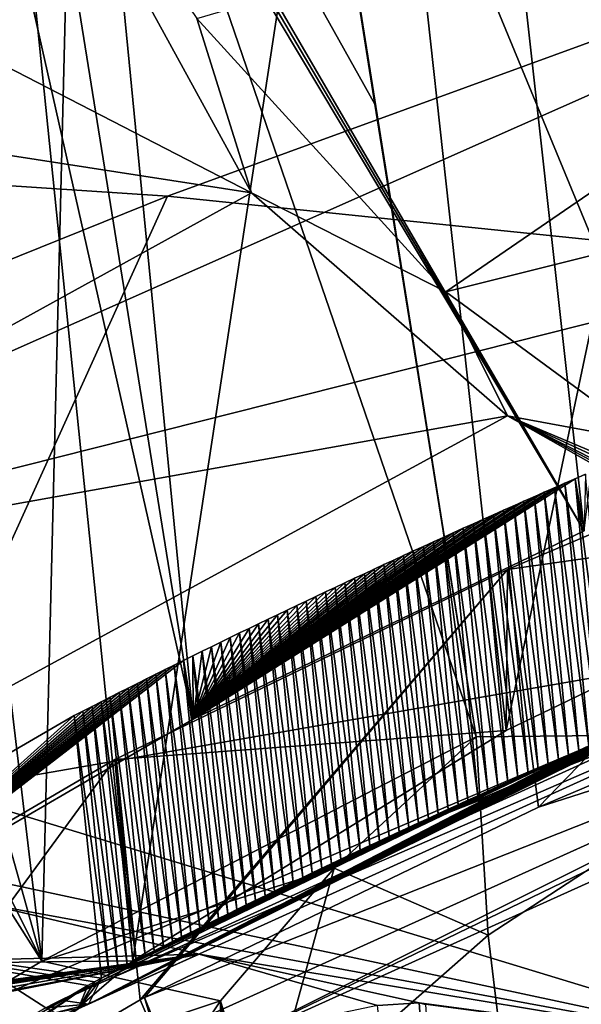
# Model space of a CAD drawing. Header units: metres. Extents: x -147 to 294, y -23 to 81.
# Tile 76 of 256: x 184.69 to 187.23, y 21.07 to 25.53. Entities that reach past the tile are written whole.
import ezdxf

# ---------------------------------------------------------------- set-up
doc = ezdxf.new("R2010")
doc.units = ezdxf.units.M
doc.layers.add('solid_AVA_153', color=7, linetype='CONTINUOUS')

msp = doc.modelspace()

# ---------------------------------------------------------------- linework, layer by layer
at = {"layer": 'solid_AVA_153'}
for points in [[(189.29747, 32.974426, 217.098328), (175.101974, 28.523804, 216.403442), (176.384155, 25.326963, 230.393005)], [(189.29747, 32.974426, 217.098328), (176.384155, 25.326963, 230.393005), (194.985809, 31.548439, 228.332916)], [(195.64505, 32.429623, 219.559998), (178.070801, 25.327106, 224.480331), (177.259705, 28.337133, 211.457733)], [(195.64505, 32.429623, 219.559998), (198.425079, 30.14035, 230.422562), (178.070801, 25.327106, 224.480331)], [(194.985809, 31.548439, 228.332916), (176.384155, 25.326963, 230.393005), (191.289215, 26.898502, 240.637619)], [(188.242493, 31.412605, 175.20163), (186.42334, 30.635902, 177.663391), (187.247421, 23.218578, 175.714951)], [(186.42334, 30.635902, 177.663391), (185.07637, 26.946751, 179.546509), (187.247421, 23.218578, 175.714951)], [(198.425079, 30.14035, 230.422562), (181.858124, 22.793766, 236.815948), (178.070801, 25.327106, 224.480331)], [(198.425079, 30.14035, 230.422562), (204.339798, 28.468588, 240.075867), (181.858124, 22.793766, 236.815948)], [(188.497589, 29.588501, 179.380798), (185.844025, 28.0254, 184.781326), (188.208893, 22.300985, 179.761688)], [(186.251404, 28.161921, 180.040726), (188.340805, 29.177292, 176.694611), (186.892731, 22.314201, 178.491989)], [(188.340805, 29.177292, 176.694611), (189.038925, 23.347223, 175.096725), (186.892731, 22.314201, 178.491989)], [(204.339798, 28.468588, 240.075867), (188.277359, 20.842091, 247.870392), (181.858124, 22.793766, 236.815948)], [(184.604019, 27.137085, 183.622467), (186.251404, 28.161921, 180.040726), (185.202164, 21.270823, 182.13266)], [(186.251404, 28.161921, 180.040726), (186.892731, 22.314201, 178.491989), (185.202164, 21.270823, 182.13266)], [(184.944809, 27.569515, 186.300903), (186.298874, 25.150942, 183.847), (185.844025, 28.0254, 184.781326)], [(185.844025, 28.0254, 184.781326), (186.756927, 22.28471, 182.910675), (188.208893, 22.300985, 179.761688)], [(185.844025, 28.0254, 184.781326), (186.298874, 25.150942, 183.847), (186.756927, 22.28471, 182.910675)], [(184.096329, 27.112207, 187.848953), (184.789032, 21.269009, 186.312027), (184.944809, 27.569515, 186.300903)], [(184.944809, 27.569515, 186.300903), (184.789032, 21.269009, 186.312027), (186.756927, 22.28471, 182.910675)], [(184.944809, 27.569515, 186.300903), (186.756927, 22.28471, 182.910675), (186.298874, 25.150942, 183.847)], [(184.604019, 27.137085, 183.622467), (185.202164, 21.270823, 182.13266), (183.991943, 20.230453, 185.97348)], [(183.401108, 26.222147, 189.205185), (184.789032, 21.269009, 186.312027), (184.096329, 27.112207, 187.848953)], [(190.608856, 27.034805, 167.233154), (186.620087, 24.301197, 172.388031), (185.491516, 25.538425, 172.706131)], [(190.608856, 27.034805, 167.233154), (192.238724, 25.707386, 166.947144), (186.620087, 24.301197, 172.388031)], [(182.829224, 26.249399, 176.115845), (184.524994, 26.96216, 173.489594), (185.73912, 24.749813, 172.920654)], [(185.491516, 25.538425, 172.706131), (185.73912, 24.749813, 172.920654), (184.524994, 26.96216, 173.489594)], [(185.07637, 26.946751, 179.546509), (185.053604, 26.93499, 179.5858), (187.247421, 23.218578, 175.714951)], [(176.384155, 25.326963, 230.393005), (185.359131, 24.734146, 242.280624), (191.289215, 26.898502, 240.637619)], [(184.765915, 26.783829, 180.09433), (185.47554, 22.36516, 178.520386), (185.030945, 26.923279, 179.625031)], [(185.053604, 26.93499, 179.5858), (185.030945, 26.923279, 179.625031), (187.247421, 23.218578, 175.714951)], [(185.030945, 26.923279, 179.625031), (185.47554, 22.36516, 178.520386), (187.247421, 23.218578, 175.714951)], [(191.289215, 26.898502, 240.637619), (185.359131, 24.734146, 242.280624), (191.621902, 24.090124, 249.487961)], [(184.765915, 26.783829, 180.09433), (184.510437, 26.644562, 180.567047), (185.47554, 22.36516, 178.520386)], [(184.510437, 26.644562, 180.567047), (183.895676, 21.446459, 181.685532), (185.47554, 22.36516, 178.520386)], [(182.829224, 26.249399, 176.115845), (185.73912, 24.749813, 172.920654), (181.308029, 25.43445, 179.016266)], [(183.401108, 26.222147, 189.205185), (182.749863, 25.361938, 190.586823), (184.789032, 21.269009, 186.312027)], [(192.238724, 25.707386, 166.947144), (187.545898, 23.620113, 172.204041), (186.620087, 24.301197, 172.388031)], [(185.491516, 25.538425, 172.706131), (186.620087, 24.301197, 172.388031), (185.73912, 24.749813, 172.920654)], [(185.73912, 24.749813, 172.920654), (182.47226, 22.94673, 178.40329), (181.308029, 25.43445, 179.016266)], [(182.749863, 25.361938, 190.586823), (182.701019, 24.55662, 190.694336), (184.789032, 21.269009, 186.312027)], [(176.384155, 25.326963, 230.393005), (179.495148, 22.370638, 244.144119), (185.359131, 24.734146, 242.280624)], [(185.359131, 24.734146, 242.280624), (179.495148, 22.370638, 244.144119), (183.505646, 20.646431, 253.122879)], [(185.73912, 24.749813, 172.920654), (186.898712, 23.739231, 172.643723), (182.47226, 22.94673, 178.40329)], [(185.359131, 24.734146, 242.280624), (183.505646, 20.646431, 253.122879), (191.621902, 24.090124, 249.487961)], [(186.620087, 24.301197, 172.388031), (186.898712, 23.739231, 172.643723), (185.73912, 24.749813, 172.920654)], [(182.701019, 24.55662, 190.694336), (183.076096, 20.248138, 189.848038), (184.789032, 21.269009, 186.312027)], [(186.620087, 24.301197, 172.388031), (187.545898, 23.620113, 172.204041), (186.898712, 23.739231, 172.643723)], [(191.621902, 24.090124, 249.487961), (183.505646, 20.646431, 253.122879), (189.776993, 19.464817, 260.84906)], [(189.038925, 23.347223, 175.096725), (188.901642, 23.891163, 172.747498), (186.899185, 23.042616, 175.430328)], [(187.040283, 21.966837, 175.133057), (186.899185, 23.042616, 175.430328), (188.901642, 23.891163, 172.747498)], [(187.040283, 21.966837, 175.133057), (188.901642, 23.891163, 172.747498), (189.016266, 22.803389, 172.488998)], [(186.898712, 23.739231, 172.643723), (183.504807, 21.893517, 178.130157), (182.47226, 22.94673, 178.40329)], [(186.898712, 23.739231, 172.643723), (188.593582, 22.779835, 172.36377), (183.504807, 21.893517, 178.130157)], [(188.650421, 22.802589, 172.293716), (188.593582, 22.779835, 172.36377), (186.898712, 23.739231, 172.643723)], [(188.707581, 22.825331, 172.223618), (188.650421, 22.802589, 172.293716), (186.898712, 23.739231, 172.643723)], [(188.798584, 22.861473, 172.112427), (188.707581, 22.825331, 172.223618), (186.898712, 23.739231, 172.643723)], [(188.890106, 22.897783, 172.001129), (188.798584, 22.861473, 172.112427), (186.898712, 23.739231, 172.643723)], [(187.545898, 23.620113, 172.204041), (188.890106, 22.897783, 172.001129), (186.898712, 23.739231, 172.643723)], [(187.205353, 23.45437, 174.70433), (187.361526, 22.284449, 174.360168), (187.252029, 23.474733, 174.639343)], [(187.205353, 23.45437, 174.70433), (187.252029, 23.474733, 174.639343), (187.247421, 23.218578, 175.714951)], [(187.205353, 23.45437, 174.70433), (187.247421, 23.218578, 175.714951), (185.47554, 22.36516, 178.520386)], [(187.158798, 23.433996, 174.769409), (187.205353, 23.45437, 174.70433), (185.47554, 22.36516, 178.520386)], [(187.112335, 23.413609, 174.834595), (187.158798, 23.433996, 174.769409), (185.47554, 22.36516, 178.520386)], [(187.112335, 23.413609, 174.834595), (187.268555, 22.243643, 174.489777), (187.158798, 23.433996, 174.769409)], [(187.158798, 23.433996, 174.769409), (187.314987, 22.26405, 174.424927), (187.205353, 23.45437, 174.70433)], [(187.158798, 23.433996, 174.769409), (187.268555, 22.243643, 174.489777), (187.314987, 22.26405, 174.424927)], [(187.205353, 23.45437, 174.70433), (187.314987, 22.26405, 174.424927), (187.361526, 22.284449, 174.360168)], [(187.065994, 23.393209, 174.899887), (187.112335, 23.413609, 174.834595), (185.47554, 22.36516, 178.520386)], [(187.019745, 23.372799, 174.965271), (187.065994, 23.393209, 174.899887), (185.47554, 22.36516, 178.520386)], [(186.973618, 23.352375, 175.030762), (187.019745, 23.372799, 174.965271), (185.47554, 22.36516, 178.520386)], [(186.973618, 23.352375, 175.030762), (187.129959, 22.182367, 174.684937), (187.019745, 23.372799, 174.965271)], [(187.019745, 23.372799, 174.965271), (187.176056, 22.202803, 174.619781), (187.065994, 23.393209, 174.899887)], [(187.019745, 23.372799, 174.965271), (187.129959, 22.182367, 174.684937), (187.176056, 22.202803, 174.619781)], [(187.065994, 23.393209, 174.899887), (187.222244, 22.223227, 174.554718), (187.112335, 23.413609, 174.834595)], [(187.065994, 23.393209, 174.899887), (187.176056, 22.202803, 174.619781), (187.222244, 22.223227, 174.554718)], [(187.112335, 23.413609, 174.834595), (187.222244, 22.223227, 174.554718), (187.268555, 22.243643, 174.489777)], [(186.927612, 23.33194, 175.096344), (186.973618, 23.352375, 175.030762), (185.47554, 22.36516, 178.520386)], [(186.881699, 23.311493, 175.162033), (186.927612, 23.33194, 175.096344), (185.47554, 22.36516, 178.520386)], [(186.881699, 23.311493, 175.162033), (187.038132, 22.141472, 174.815552), (186.927612, 23.33194, 175.096344)], [(186.892731, 22.314201, 178.491989), (189.038925, 23.347223, 175.096725), (186.899185, 23.042616, 175.430328)], [(186.927612, 23.33194, 175.096344), (187.084, 22.161924, 174.750183), (186.973618, 23.352375, 175.030762)], [(186.927612, 23.33194, 175.096344), (187.038132, 22.141472, 174.815552), (187.084, 22.161924, 174.750183)], [(186.973618, 23.352375, 175.030762), (187.084, 22.161924, 174.750183), (187.129959, 22.182367, 174.684937)], [(186.835907, 23.291037, 175.227814), (186.881699, 23.311493, 175.162033), (185.47554, 22.36516, 178.520386)], [(186.790222, 23.270567, 175.293701), (186.835907, 23.291037, 175.227814), (185.47554, 22.36516, 178.520386)], [(186.790222, 23.270567, 175.293701), (186.946762, 22.10054, 174.946564), (186.835907, 23.291037, 175.227814)], [(186.835907, 23.291037, 175.227814), (186.992386, 22.12101, 174.880997), (186.881699, 23.311493, 175.162033)], [(186.835907, 23.291037, 175.227814), (186.946762, 22.10054, 174.946564), (186.992386, 22.12101, 174.880997)], [(186.881699, 23.311493, 175.162033), (186.992386, 22.12101, 174.880997), (187.038132, 22.141472, 174.815552)], [(186.744659, 23.250088, 175.359665), (186.790222, 23.270567, 175.293701), (185.47554, 22.36516, 178.520386)], [(186.699203, 23.229597, 175.425735), (186.744659, 23.250088, 175.359665), (185.47554, 22.36516, 178.520386)], [(186.699203, 23.229597, 175.425735), (186.85585, 22.05957, 175.077972), (186.744659, 23.250088, 175.359665)], [(186.744659, 23.250088, 175.359665), (186.901245, 22.080061, 175.012207), (186.790222, 23.270567, 175.293701)], [(186.744659, 23.250088, 175.359665), (186.85585, 22.05957, 175.077972), (186.901245, 22.080061, 175.012207)], [(186.790222, 23.270567, 175.293701), (186.901245, 22.080061, 175.012207), (186.946762, 22.10054, 174.946564)], [(186.65387, 23.209095, 175.491898), (186.699203, 23.229597, 175.425735), (185.47554, 22.36516, 178.520386)], [(186.608643, 23.188583, 175.558167), (186.65387, 23.209095, 175.491898), (185.47554, 22.36516, 178.520386)], [(186.608643, 23.188583, 175.558167), (186.765381, 22.018566, 175.209778), (186.65387, 23.209095, 175.491898)], [(186.65387, 23.209095, 175.491898), (186.810547, 22.039074, 175.143829), (186.699203, 23.229597, 175.425735)], [(186.65387, 23.209095, 175.491898), (186.765381, 22.018566, 175.209778), (186.810547, 22.039074, 175.143829)], [(186.699203, 23.229597, 175.425735), (186.810547, 22.039074, 175.143829), (186.85585, 22.05957, 175.077972)], [(186.563522, 23.16806, 175.624512), (186.608643, 23.188583, 175.558167), (185.47554, 22.36516, 178.520386)], [(186.518524, 23.14753, 175.690964), (186.563522, 23.16806, 175.624512), (185.47554, 22.36516, 178.520386)], [(186.473648, 23.126987, 175.757492), (186.518524, 23.14753, 175.690964), (185.47554, 22.36516, 178.520386)], [(186.473648, 23.126987, 175.757492), (186.630539, 21.956989, 175.408234), (186.518524, 23.14753, 175.690964)], [(186.518524, 23.14753, 175.690964), (186.675369, 21.977524, 175.34198), (186.563522, 23.16806, 175.624512)], [(186.518524, 23.14753, 175.690964), (186.630539, 21.956989, 175.408234), (186.675369, 21.977524, 175.34198)], [(186.563522, 23.16806, 175.624512), (186.720322, 21.998049, 175.275833), (186.608643, 23.188583, 175.558167)], [(186.563522, 23.16806, 175.624512), (186.675369, 21.977524, 175.34198), (186.720322, 21.998049, 175.275833)], [(186.608643, 23.188583, 175.558167), (186.720322, 21.998049, 175.275833), (186.765381, 22.018566, 175.209778)], [(186.428879, 23.106436, 175.824127), (186.473648, 23.126987, 175.757492), (185.47554, 22.36516, 178.520386)], [(186.384232, 23.085875, 175.890854), (186.428879, 23.106436, 175.824127), (185.47554, 22.36516, 178.520386)], [(186.384232, 23.085875, 175.890854), (186.541229, 21.915894, 175.541031), (186.428879, 23.106436, 175.824127)], [(186.428879, 23.106436, 175.824127), (186.585831, 21.936447, 175.474579), (186.473648, 23.126987, 175.757492)], [(186.428879, 23.106436, 175.824127), (186.541229, 21.915894, 175.541031), (186.585831, 21.936447, 175.474579)], [(186.473648, 23.126987, 175.757492), (186.585831, 21.936447, 175.474579), (186.630539, 21.956989, 175.408234)], [(186.339706, 23.065306, 175.957657), (186.384232, 23.085875, 175.890854), (185.47554, 22.36516, 178.520386)], [(186.295288, 23.044725, 176.024567), (186.339706, 23.065306, 175.957657), (185.47554, 22.36516, 178.520386)], [(186.295288, 23.044725, 176.024567), (186.452362, 21.874762, 175.674225), (186.339706, 23.065306, 175.957657)], [(186.339706, 23.065306, 175.957657), (186.496735, 21.895332, 175.607574), (186.384232, 23.085875, 175.890854)], [(186.339706, 23.065306, 175.957657), (186.452362, 21.874762, 175.674225), (186.496735, 21.895332, 175.607574)], [(186.384232, 23.085875, 175.890854), (186.496735, 21.895332, 175.607574), (186.541229, 21.915894, 175.541031)], [(186.892731, 22.314201, 178.491989), (186.899185, 23.042616, 175.430328), (185.120911, 22.182035, 178.263107)], [(185.235428, 21.094576, 178.004623), (185.120911, 22.182035, 178.263107), (186.899185, 23.042616, 175.430328)], [(185.254425, 21.104084, 177.971573), (185.235428, 21.094576, 178.004623), (186.899185, 23.042616, 175.430328)], [(187.040283, 21.966837, 175.133057), (185.254425, 21.104084, 177.971573), (186.899185, 23.042616, 175.430328)], [(186.250992, 23.024137, 176.091553), (186.295288, 23.044725, 176.024567), (185.47554, 22.36516, 178.520386)], [(186.206818, 23.003542, 176.15863), (186.250992, 23.024137, 176.091553), (185.47554, 22.36516, 178.520386)], [(186.206818, 23.003542, 176.15863), (186.363968, 21.833593, 175.8078), (186.250992, 23.024137, 176.091553)], [(186.250992, 23.024137, 176.091553), (186.408112, 21.854181, 175.740967), (186.295288, 23.044725, 176.024567)], [(186.250992, 23.024137, 176.091553), (186.363968, 21.833593, 175.8078), (186.408112, 21.854181, 175.740967)], [(186.295288, 23.044725, 176.024567), (186.408112, 21.854181, 175.740967), (186.452362, 21.874762, 175.674225)], [(186.16275, 22.982937, 176.2258), (186.206818, 23.003542, 176.15863), (185.47554, 22.36516, 178.520386)], [(186.11882, 22.962324, 176.29306), (186.16275, 22.982937, 176.2258), (185.47554, 22.36516, 178.520386)], [(186.11882, 22.962324, 176.29306), (186.276031, 21.792391, 175.941788), (186.16275, 22.982937, 176.2258)], [(186.16275, 22.982937, 176.2258), (186.319946, 21.812998, 175.874741), (186.206818, 23.003542, 176.15863)], [(186.16275, 22.982937, 176.2258), (186.276031, 21.792391, 175.941788), (186.319946, 21.812998, 175.874741)], [(186.206818, 23.003542, 176.15863), (186.319946, 21.812998, 175.874741), (186.363968, 21.833593, 175.8078)], [(186.074997, 22.9417, 176.360397), (186.11882, 22.962324, 176.29306), (185.47554, 22.36516, 178.520386)], [(186.031281, 22.921068, 176.427841), (186.074997, 22.9417, 176.360397), (185.47554, 22.36516, 178.520386)], [(186.031281, 22.921068, 176.427841), (186.188568, 21.751154, 176.076141), (186.074997, 22.9417, 176.360397)], [(186.074997, 22.9417, 176.360397), (186.232239, 21.771776, 176.008911), (186.11882, 22.962324, 176.29306)], [(186.074997, 22.9417, 176.360397), (186.188568, 21.751154, 176.076141), (186.232239, 21.771776, 176.008911)], [(186.11882, 22.962324, 176.29306), (186.232239, 21.771776, 176.008911), (186.276031, 21.792391, 175.941788)], [(185.987701, 22.900427, 176.495377), (186.031281, 22.921068, 176.427841), (185.47554, 22.36516, 178.520386)], [(185.944214, 22.879774, 176.563004), (185.987701, 22.900427, 176.495377), (185.47554, 22.36516, 178.520386)], [(185.900864, 22.859112, 176.630722), (185.944214, 22.879774, 176.563004), (185.47554, 22.36516, 178.520386)], [(185.900864, 22.859112, 176.630722), (186.058243, 21.68924, 176.278427), (185.944214, 22.879774, 176.563004)], [(185.944214, 22.879774, 176.563004), (186.101563, 21.709885, 176.210892), (185.987701, 22.900427, 176.495377)], [(185.944214, 22.879774, 176.563004), (186.058243, 21.68924, 176.278427), (186.101563, 21.709885, 176.210892)], [(185.987701, 22.900427, 176.495377), (186.145004, 21.730522, 176.143478), (186.031281, 22.921068, 176.427841)], [(185.987701, 22.900427, 176.495377), (186.101563, 21.709885, 176.210892), (186.145004, 21.730522, 176.143478)], [(186.031281, 22.921068, 176.427841), (186.145004, 21.730522, 176.143478), (186.188568, 21.751154, 176.076141)], [(185.85762, 22.83844, 176.698532), (185.900864, 22.859112, 176.630722), (185.47554, 22.36516, 178.520386)], [(185.814484, 22.817759, 176.766434), (185.85762, 22.83844, 176.698532), (185.47554, 22.36516, 178.520386)], [(185.814484, 22.817759, 176.766434), (185.971954, 21.647924, 176.413757), (185.85762, 22.83844, 176.698532)], [(185.85762, 22.83844, 176.698532), (186.01503, 21.668585, 176.346039), (185.900864, 22.859112, 176.630722)], [(185.85762, 22.83844, 176.698532), (185.971954, 21.647924, 176.413757), (186.01503, 21.668585, 176.346039)], [(185.900864, 22.859112, 176.630722), (186.01503, 21.668585, 176.346039), (186.058243, 21.68924, 176.278427)], [(182.753494, 22.021179, 238.563889), (181.858124, 22.793766, 236.815948), (188.277359, 20.842091, 247.870392)], [(185.771469, 22.797068, 176.834427), (185.814484, 22.817759, 176.766434), (185.47554, 22.36516, 178.520386)], [(185.728577, 22.776367, 176.902512), (185.771469, 22.797068, 176.834427), (185.47554, 22.36516, 178.520386)], [(185.728577, 22.776367, 176.902512), (185.886139, 21.606581, 176.549469), (185.771469, 22.797068, 176.834427)], [(185.771469, 22.797068, 176.834427), (185.928986, 21.627256, 176.481567), (185.814484, 22.817759, 176.766434)], [(185.771469, 22.797068, 176.834427), (185.886139, 21.606581, 176.549469), (185.928986, 21.627256, 176.481567)], [(185.814484, 22.817759, 176.766434), (185.928986, 21.627256, 176.481567), (185.971954, 21.647924, 176.413757)], [(189.086288, 22.622116, 172.487396), (187.040283, 21.966837, 175.133057), (189.016266, 22.803389, 172.488998)], [(188.593582, 22.779835, 172.36377), (184.808304, 21.05759, 177.901108), (183.504807, 21.893517, 178.130157)], [(186.620987, 21.937172, 175.01239), (184.808304, 21.05759, 177.901108), (188.593582, 22.779835, 172.36377)], [(188.710785, 22.755661, 172.450699), (184.875809, 21.092497, 177.784088), (186.620987, 21.937172, 175.01239)], [(185.001389, 21.073902, 177.856308), (184.875809, 21.092497, 177.784088), (188.710785, 22.755661, 172.450699)], [(187.928696, 22.528477, 173.591187), (185.001389, 21.073902, 177.856308), (188.710785, 22.755661, 172.450699)], [(185.685791, 22.755655, 176.970688), (185.728577, 22.776367, 176.902512), (185.47554, 22.36516, 178.520386)], [(185.643127, 22.734934, 177.038971), (185.685791, 22.755655, 176.970688), (185.47554, 22.36516, 178.520386)], [(185.643127, 22.734934, 177.038971), (185.800797, 21.565207, 176.685577), (185.685791, 22.755655, 176.970688)], [(185.685791, 22.755655, 176.970688), (185.843399, 21.585897, 176.617477), (185.728577, 22.776367, 176.902512)], [(185.685791, 22.755655, 176.970688), (185.800797, 21.565207, 176.685577), (185.843399, 21.585897, 176.617477)], [(185.728577, 22.776367, 176.902512), (185.843399, 21.585897, 176.617477), (185.886139, 21.606581, 176.549469)], [(188.710785, 22.755661, 172.450699), (186.620987, 21.937172, 175.01239), (188.593582, 22.779835, 172.36377)], [(185.600571, 22.714203, 177.10733), (185.643127, 22.734934, 177.038971), (185.47554, 22.36516, 178.520386)], [(185.558136, 22.693462, 177.175797), (185.600571, 22.714203, 177.10733), (185.47554, 22.36516, 178.520386)], [(185.558136, 22.693462, 177.175797), (185.715942, 21.523804, 176.822052), (185.600571, 22.714203, 177.10733)], [(185.600571, 22.714203, 177.10733), (185.758316, 21.544508, 176.753769), (185.643127, 22.734934, 177.038971)], [(185.600571, 22.714203, 177.10733), (185.715942, 21.523804, 176.822052), (185.758316, 21.544508, 176.753769)], [(185.643127, 22.734934, 177.038971), (185.758316, 21.544508, 176.753769), (185.800797, 21.565207, 176.685577)], [(185.473602, 22.651951, 177.312988), (185.631592, 21.48237, 176.958939), (185.515808, 22.67271, 177.244339)], [(185.473602, 22.651951, 177.312988), (185.515808, 22.67271, 177.244339), (185.47554, 22.36516, 178.520386)], [(185.515808, 22.67271, 177.244339), (185.558136, 22.693462, 177.175797), (185.47554, 22.36516, 178.520386)], [(185.515808, 22.67271, 177.244339), (185.673706, 21.50309, 176.890442), (185.558136, 22.693462, 177.175797)], [(185.515808, 22.67271, 177.244339), (185.631592, 21.48237, 176.958939), (185.673706, 21.50309, 176.890442)], [(185.558136, 22.693462, 177.175797), (185.673706, 21.50309, 176.890442), (185.715942, 21.523804, 176.822052)], [(185.431519, 22.63118, 177.381729), (185.47554, 22.36516, 178.520386), (183.895676, 21.446459, 181.685532)], [(185.389542, 22.610399, 177.450562), (185.431519, 22.63118, 177.381729), (183.895676, 21.446459, 181.685532)], [(189.086288, 22.622116, 172.487396), (185.254425, 21.104084, 177.971573), (187.040283, 21.966837, 175.133057)], [(189.086288, 22.622116, 172.487396), (185.326996, 20.924608, 177.968124), (185.254425, 21.104084, 177.971573)], [(189.086288, 22.622116, 172.487396), (185.479446, 20.818275, 178.020828), (185.326996, 20.924608, 177.968124)], [(185.389542, 22.610399, 177.450562), (185.547714, 21.440907, 177.096191), (185.431519, 22.63118, 177.381729)], [(185.431519, 22.63118, 177.381729), (185.5896, 21.461641, 177.027512), (185.473602, 22.651951, 177.312988)], [(185.431519, 22.63118, 177.381729), (185.473602, 22.651951, 177.312988), (185.47554, 22.36516, 178.520386)], [(185.431519, 22.63118, 177.381729), (185.547714, 21.440907, 177.096191), (185.5896, 21.461641, 177.027512)], [(185.473602, 22.651951, 177.312988), (185.5896, 21.461641, 177.027512), (185.631592, 21.48237, 176.958939)], [(187.24527, 21.671545, 175.211563), (185.479446, 20.818275, 178.020828), (189.086288, 22.622116, 172.487396)], [(185.347687, 22.589609, 177.51947), (185.389542, 22.610399, 177.450562), (183.895676, 21.446459, 181.685532)], [(185.305939, 22.56881, 177.588486), (185.347687, 22.589609, 177.51947), (183.895676, 21.446459, 181.685532)], [(185.264313, 22.547998, 177.657593), (185.305939, 22.56881, 177.588486), (183.895676, 21.446459, 181.685532)], [(185.264313, 22.547998, 177.657593), (185.422852, 21.378656, 177.302795), (185.305939, 22.56881, 177.588486)], [(185.305939, 22.56881, 177.588486), (185.464355, 21.399414, 177.233841), (185.347687, 22.589609, 177.51947)], [(185.305939, 22.56881, 177.588486), (185.422852, 21.378656, 177.302795), (185.464355, 21.399414, 177.233841)], [(185.347687, 22.589609, 177.51947), (185.505981, 21.420164, 177.164963), (185.389542, 22.610399, 177.450562)], [(185.347687, 22.589609, 177.51947), (185.464355, 21.399414, 177.233841), (185.505981, 21.420164, 177.164963)], [(185.389542, 22.610399, 177.450562), (185.505981, 21.420164, 177.164963), (185.547714, 21.440907, 177.096191)], [(185.222794, 22.52718, 177.726807), (185.264313, 22.547998, 177.657593), (183.895676, 21.446459, 181.685532)], [(185.181396, 22.50635, 177.796097), (185.222794, 22.52718, 177.726807), (183.895676, 21.446459, 181.685532)], [(187.928696, 22.528477, 173.591187), (187.880814, 22.508198, 173.654694), (185.001389, 21.073902, 177.856308)], [(185.181396, 22.50635, 177.796097), (185.34024, 21.337122, 177.441025), (185.222794, 22.52718, 177.726807)], [(185.222794, 22.52718, 177.726807), (185.381485, 21.357893, 177.371857), (185.264313, 22.547998, 177.657593)], [(185.222794, 22.52718, 177.726807), (185.34024, 21.337122, 177.441025), (185.381485, 21.357893, 177.371857)], [(185.264313, 22.547998, 177.657593), (185.381485, 21.357893, 177.371857), (185.422852, 21.378656, 177.302795)], [(185.140121, 22.48551, 177.865479), (185.181396, 22.50635, 177.796097), (183.895676, 21.446459, 181.685532)], [(185.098953, 22.464661, 177.934952), (185.140121, 22.48551, 177.865479), (183.895676, 21.446459, 181.685532)], [(187.880814, 22.508198, 173.654694), (187.833038, 22.487909, 173.718307), (185.001389, 21.073902, 177.856308)], [(187.833038, 22.487909, 173.718307), (187.785385, 22.467609, 173.782028), (185.001389, 21.073902, 177.856308)], [(185.098953, 22.464661, 177.934952), (185.258133, 21.295563, 177.57962), (185.140121, 22.48551, 177.865479)], [(185.140121, 22.48551, 177.865479), (185.299118, 21.316345, 177.510269), (185.181396, 22.50635, 177.796097)], [(185.140121, 22.48551, 177.865479), (185.258133, 21.295563, 177.57962), (185.299118, 21.316345, 177.510269)], [(185.181396, 22.50635, 177.796097), (185.299118, 21.316345, 177.510269), (185.34024, 21.337122, 177.441025)], [(187.24527, 21.671545, 175.211563), (189.223282, 22.508589, 172.562088), (185.479446, 20.818275, 178.020828)], [(192.22258, 21.632475, 173.921936), (185.479446, 20.818275, 178.020828), (189.223282, 22.508589, 172.562088)], [(185.057907, 22.4438, 178.004532), (185.098953, 22.464661, 177.934952), (183.895676, 21.446459, 181.685532)], [(185.016968, 22.422932, 178.074188), (185.057907, 22.4438, 178.004532), (183.895676, 21.446459, 181.685532)], [(187.785385, 22.467609, 173.782028), (187.737839, 22.447298, 173.845856), (185.001389, 21.073902, 177.856308)], [(187.737839, 22.447298, 173.845856), (187.690414, 22.426977, 173.909775), (185.001389, 21.073902, 177.856308)], [(185.016968, 22.422932, 178.074188), (185.176529, 21.253977, 177.718613), (185.057907, 22.4438, 178.004532)], [(185.057907, 22.4438, 178.004532), (185.21727, 21.274773, 177.649063), (185.098953, 22.464661, 177.934952)], [(185.057907, 22.4438, 178.004532), (185.176529, 21.253977, 177.718613), (185.21727, 21.274773, 177.649063)], [(185.098953, 22.464661, 177.934952), (185.21727, 21.274773, 177.649063), (185.258133, 21.295563, 177.57962)], [(184.976151, 22.402052, 178.143951), (185.016968, 22.422932, 178.074188), (183.895676, 21.446459, 181.685532)], [(184.93544, 22.381163, 178.213791), (184.976151, 22.402052, 178.143951), (183.895676, 21.446459, 181.685532)], [(184.93544, 22.381163, 178.213791), (185.095459, 21.21237, 177.857971), (184.976151, 22.402052, 178.143951)], [(184.976151, 22.402052, 178.143951), (185.135925, 21.233175, 177.788239), (185.016968, 22.422932, 178.074188)], [(184.976151, 22.402052, 178.143951), (185.095459, 21.21237, 177.857971), (185.135925, 21.233175, 177.788239)], [(187.690414, 22.426977, 173.909775), (187.643097, 22.406645, 173.973816), (185.001389, 21.073902, 177.856308)], [(187.643097, 22.406645, 173.973816), (187.595886, 22.386303, 174.037949), (185.001389, 21.073902, 177.856308)], [(185.016968, 22.422932, 178.074188), (185.135925, 21.233175, 177.788239), (185.176529, 21.253977, 177.718613)], [(183.323395, 21.444328, 181.440979), (185.059784, 21.191381, 177.93045), (184.93544, 22.381163, 178.213791)], [(183.323395, 21.444328, 181.440979), (184.93544, 22.381163, 178.213791), (183.895676, 21.446459, 181.685532)], [(184.93544, 22.381163, 178.213791), (185.059784, 21.191381, 177.93045), (185.095459, 21.21237, 177.857971)], [(187.595886, 22.386303, 174.037949), (187.548782, 22.365952, 174.102188), (185.001389, 21.073902, 177.856308)], [(187.548782, 22.365952, 174.102188), (187.501801, 22.345589, 174.166534), (185.001389, 21.073902, 177.856308)], [(187.501801, 22.345589, 174.166534), (187.454926, 22.325218, 174.230972), (185.001389, 21.073902, 177.856308)], [(187.454926, 22.325218, 174.230972), (187.408173, 22.304838, 174.295517), (185.001389, 21.073902, 177.856308)], [(187.408173, 22.304838, 174.295517), (187.361526, 22.284449, 174.360168), (185.001389, 21.073902, 177.856308)], [(185.202164, 21.270823, 182.13266), (186.892731, 22.314201, 178.491989), (185.120911, 22.182035, 178.263107)], [(186.811676, 21.386555, 182.841339), (188.208893, 22.300985, 179.761688), (186.756927, 22.28471, 182.910675)], [(186.952393, 20.219439, 186.369766), (188.208893, 22.300985, 179.761688), (186.811676, 21.386555, 182.841339)], [(186.952393, 20.219439, 186.369766), (188.122055, 19.968355, 186.675232), (188.208893, 22.300985, 179.761688)], [(184.789032, 21.269009, 186.312027), (186.114594, 21.690603, 184.736832), (186.756927, 22.28471, 182.910675)], [(187.361526, 22.284449, 174.360168), (187.314987, 22.26405, 174.424927), (185.001389, 21.073902, 177.856308)], [(187.314987, 22.26405, 174.424927), (187.268555, 22.243643, 174.489777), (185.001389, 21.073902, 177.856308)], [(186.811676, 21.386555, 182.841339), (186.756927, 22.28471, 182.910675), (186.114594, 21.690603, 184.736832)], [(187.268555, 22.243643, 174.489777), (187.222244, 22.223227, 174.554718), (185.001389, 21.073902, 177.856308)], [(187.222244, 22.223227, 174.554718), (185.059784, 21.191381, 177.93045), (185.001389, 21.073902, 177.856308)], [(187.222244, 22.223227, 174.554718), (187.176056, 22.202803, 174.619781), (185.059784, 21.191381, 177.93045)], [(185.202164, 21.270823, 182.13266), (185.120911, 22.182035, 178.263107), (183.527649, 21.251432, 181.472443)], [(183.64209, 20.1639, 181.214127), (183.527649, 21.251432, 181.472443), (185.120911, 22.182035, 178.263107)], [(183.64209, 20.1639, 181.214127), (185.120911, 22.182035, 178.263107), (185.235428, 21.094576, 178.004623)], [(187.176056, 22.202803, 174.619781), (187.129959, 22.182367, 174.684937), (185.059784, 21.191381, 177.93045)], [(187.129959, 22.182367, 174.684937), (185.095459, 21.21237, 177.857971), (185.059784, 21.191381, 177.93045)], [(187.129959, 22.182367, 174.684937), (187.084, 22.161924, 174.750183), (185.095459, 21.21237, 177.857971)], [(187.084, 22.161924, 174.750183), (185.135925, 21.233175, 177.788239), (185.095459, 21.21237, 177.857971)], [(187.084, 22.161924, 174.750183), (187.038132, 22.141472, 174.815552), (185.135925, 21.233175, 177.788239)], [(187.038132, 22.141472, 174.815552), (185.176529, 21.253977, 177.718613), (185.135925, 21.233175, 177.788239)], [(187.038132, 22.141472, 174.815552), (186.992386, 22.12101, 174.880997), (185.176529, 21.253977, 177.718613)], [(186.992386, 22.12101, 174.880997), (185.21727, 21.274773, 177.649063), (185.176529, 21.253977, 177.718613)], [(186.992386, 22.12101, 174.880997), (186.946762, 22.10054, 174.946564), (185.21727, 21.274773, 177.649063)], [(186.946762, 22.10054, 174.946564), (185.258133, 21.295563, 177.57962), (185.21727, 21.274773, 177.649063)], [(186.946762, 22.10054, 174.946564), (186.901245, 22.080061, 175.012207), (185.258133, 21.295563, 177.57962)], [(186.901245, 22.080061, 175.012207), (185.299118, 21.316345, 177.510269), (185.258133, 21.295563, 177.57962)], [(186.901245, 22.080061, 175.012207), (186.85585, 22.05957, 175.077972), (185.299118, 21.316345, 177.510269)], [(186.85585, 22.05957, 175.077972), (185.34024, 21.337122, 177.441025), (185.299118, 21.316345, 177.510269)], [(186.85585, 22.05957, 175.077972), (186.810547, 22.039074, 175.143829), (185.34024, 21.337122, 177.441025)], [(186.810547, 22.039074, 175.143829), (185.381485, 21.357893, 177.371857), (185.34024, 21.337122, 177.441025)], [(186.810547, 22.039074, 175.143829), (186.765381, 22.018566, 175.209778), (185.381485, 21.357893, 177.371857)], [(184.51886, 21.531849, 241.985672), (182.753494, 22.021179, 238.563889), (188.277359, 20.842091, 247.870392)], [(186.765381, 22.018566, 175.209778), (185.422852, 21.378656, 177.302795), (185.381485, 21.357893, 177.371857)], [(186.765381, 22.018566, 175.209778), (186.720322, 21.998049, 175.275833), (185.422852, 21.378656, 177.302795)], [(186.720322, 21.998049, 175.275833), (185.464355, 21.399414, 177.233841), (185.422852, 21.378656, 177.302795)], [(186.720322, 21.998049, 175.275833), (186.675369, 21.977524, 175.34198), (185.464355, 21.399414, 177.233841)], [(186.675369, 21.977524, 175.34198), (185.505981, 21.420164, 177.164963), (185.464355, 21.399414, 177.233841)], [(186.675369, 21.977524, 175.34198), (186.630539, 21.956989, 175.408234), (185.505981, 21.420164, 177.164963)], [(186.630539, 21.956989, 175.408234), (185.547714, 21.440907, 177.096191), (185.505981, 21.420164, 177.164963)], [(186.630539, 21.956989, 175.408234), (186.585831, 21.936447, 175.474579), (185.547714, 21.440907, 177.096191)], [(186.620987, 21.937172, 175.01239), (184.842056, 21.075129, 177.842606), (184.808304, 21.05759, 177.901108)], [(186.620987, 21.937172, 175.01239), (184.875809, 21.092497, 177.784088), (184.842056, 21.075129, 177.842606)], [(186.585831, 21.936447, 175.474579), (185.5896, 21.461641, 177.027512), (185.547714, 21.440907, 177.096191)], [(186.585831, 21.936447, 175.474579), (186.541229, 21.915894, 175.541031), (185.5896, 21.461641, 177.027512)], [(186.541229, 21.915894, 175.541031), (185.631592, 21.48237, 176.958939), (185.5896, 21.461641, 177.027512)], [(186.541229, 21.915894, 175.541031), (185.673706, 21.50309, 176.890442), (185.631592, 21.48237, 176.958939)], [(186.541229, 21.915894, 175.541031), (186.496735, 21.895332, 175.607574), (185.673706, 21.50309, 176.890442)], [(183.224518, 20.130699, 181.098969), (183.504807, 21.893517, 178.130157), (184.808304, 21.05759, 177.901108)], [(186.496735, 21.895332, 175.607574), (185.715942, 21.523804, 176.822052), (185.673706, 21.50309, 176.890442)], [(186.496735, 21.895332, 175.607574), (186.452362, 21.874762, 175.674225), (185.715942, 21.523804, 176.822052)], [(186.452362, 21.874762, 175.674225), (185.758316, 21.544508, 176.753769), (185.715942, 21.523804, 176.822052)], [(186.452362, 21.874762, 175.674225), (186.408112, 21.854181, 175.740967), (185.758316, 21.544508, 176.753769)], [(186.408112, 21.854181, 175.740967), (185.800797, 21.565207, 176.685577), (185.758316, 21.544508, 176.753769)], [(186.408112, 21.854181, 175.740967), (185.843399, 21.585897, 176.617477), (185.800797, 21.565207, 176.685577)], [(186.408112, 21.854181, 175.740967), (186.363968, 21.833593, 175.8078), (185.843399, 21.585897, 176.617477)], [(186.363968, 21.833593, 175.8078), (185.886139, 21.606581, 176.549469), (185.843399, 21.585897, 176.617477)], [(186.363968, 21.833593, 175.8078), (186.319946, 21.812998, 175.874741), (185.886139, 21.606581, 176.549469)], [(186.319946, 21.812998, 175.874741), (185.928986, 21.627256, 176.481567), (185.886139, 21.606581, 176.549469)], [(186.319946, 21.812998, 175.874741), (185.971954, 21.647924, 176.413757), (185.928986, 21.627256, 176.481567)], [(186.319946, 21.812998, 175.874741), (186.276031, 21.792391, 175.941788), (185.971954, 21.647924, 176.413757)], [(186.276031, 21.792391, 175.941788), (186.01503, 21.668585, 176.346039), (185.971954, 21.647924, 176.413757)], [(186.276031, 21.792391, 175.941788), (186.232239, 21.771776, 176.008911), (186.01503, 21.668585, 176.346039)], [(186.232239, 21.771776, 176.008911), (186.058243, 21.68924, 176.278427), (186.01503, 21.668585, 176.346039)], [(186.232239, 21.771776, 176.008911), (186.101563, 21.709885, 176.210892), (186.058243, 21.68924, 176.278427)], [(186.232239, 21.771776, 176.008911), (186.188568, 21.751154, 176.076141), (186.101563, 21.709885, 176.210892)], [(186.188568, 21.751154, 176.076141), (186.145004, 21.730522, 176.143478), (186.101563, 21.709885, 176.210892)], [(184.789032, 21.269009, 186.312027), (185.598679, 21.088633, 186.59581), (186.114594, 21.690603, 184.736832)], [(185.779907, 20.479696, 186.056747), (186.114594, 21.690603, 184.736832), (185.598679, 21.088633, 186.59581)], [(185.779907, 20.479696, 186.056747), (186.811676, 21.386555, 182.841339), (186.114594, 21.690603, 184.736832)], [(192.22258, 21.632475, 173.921936), (194.059174, 20.658928, 175.90918), (185.479446, 20.818275, 178.020828)], [(183.8293, 21.257124, 242.204086), (184.51886, 21.531849, 241.985672), (185.501846, 21.300756, 243.674591)], [(185.501846, 21.300756, 243.674591), (184.51886, 21.531849, 241.985672), (188.277359, 20.842091, 247.870392)], [(183.323395, 21.444328, 181.440979), (185.028534, 21.175167, 177.984818), (185.059784, 21.191381, 177.93045)], [(183.323395, 21.444328, 181.440979), (184.997375, 21.158964, 178.039246), (185.028534, 21.175167, 177.984818)], [(183.323395, 21.444328, 181.440979), (183.424194, 20.238071, 181.215851), (184.997375, 21.158964, 178.039246)], [(186.952393, 20.219439, 186.369766), (186.811676, 21.386555, 182.841339), (185.779907, 20.479696, 186.056747)], [(183.140381, 20.97957, 242.425461), (183.8293, 21.257124, 242.204086), (185.501846, 21.300756, 243.674591)], [(183.155609, 20.96871, 242.476547), (183.140381, 20.97957, 242.425461), (185.501846, 21.300756, 243.674591)], [(183.170853, 20.957846, 242.527679), (183.155609, 20.96871, 242.476547), (185.501846, 21.300756, 243.674591)], [(183.186966, 20.948584, 242.574341), (183.170853, 20.957846, 242.527679), (185.501846, 21.300756, 243.674591)], [(183.197968, 20.938818, 242.617401), (183.186966, 20.948584, 242.574341), (185.501846, 21.300756, 243.674591)], [(183.242828, 20.906698, 242.767639), (183.197968, 20.938818, 242.617401), (185.501846, 21.300756, 243.674591)], [(183.288635, 20.874514, 242.918503), (183.242828, 20.906698, 242.767639), (185.501846, 21.300756, 243.674591)], [(183.30101, 20.866085, 242.958313), (183.288635, 20.874514, 242.918503), (185.501846, 21.300756, 243.674591)], [(183.30101, 20.866085, 242.958313), (185.501846, 21.300756, 243.674591), (183.810883, 20.544138, 244.489441)], [(183.810883, 20.544138, 244.489441), (185.501846, 21.300756, 243.674591), (186.31102, 21.067966, 245.139236)], [(186.499741, 21.080158, 245.260361), (185.501846, 21.300756, 243.674591), (188.277359, 20.842091, 247.870392)], [(186.31102, 21.067966, 245.139236), (185.501846, 21.300756, 243.674591), (186.499741, 21.080158, 245.260361)], [(184.789032, 21.269009, 186.312027), (183.076096, 20.248138, 189.848038), (185.598679, 21.088633, 186.59581)], [(185.202164, 21.270823, 182.13266), (183.527649, 21.251432, 181.472443), (183.991943, 20.230453, 185.97348)], [(184.954666, 21.052528, 177.98317), (185.001389, 21.073902, 177.856308), (185.059784, 21.191381, 177.93045)], [(185.028534, 21.175167, 177.984818), (184.954666, 21.052528, 177.98317), (185.059784, 21.191381, 177.93045)], [(182.187958, 19.209389, 184.51265), (184.954666, 21.052528, 177.98317), (184.997375, 21.158964, 178.039246)], [(182.230331, 19.318541, 184.55426), (182.187958, 19.209389, 184.51265), (184.997375, 21.158964, 178.039246)], [(183.424194, 20.238071, 181.215851), (182.230331, 19.318541, 184.55426), (184.997375, 21.158964, 178.039246)], [(185.028534, 21.175167, 177.984818), (184.997375, 21.158964, 178.039246), (184.954666, 21.052528, 177.98317)], [(185.310638, 20.917692, 177.994919), (185.235428, 21.094576, 178.004623), (185.254425, 21.104084, 177.971573)], [(185.326996, 20.924608, 177.968124), (185.310638, 20.917692, 177.994919), (185.254425, 21.104084, 177.971573)], [(183.076096, 20.248138, 189.848038), (184.394806, 19.292013, 192.328674), (185.598679, 21.088633, 186.59581)], [(185.310638, 20.917692, 177.994919), (183.64209, 20.1639, 181.214127), (185.235428, 21.094576, 178.004623)], [(185.593842, 20.273777, 186.810135), (185.598679, 21.088633, 186.59581), (184.394806, 19.292013, 192.328674)], [(184.875809, 21.092497, 177.784088), (184.808304, 21.05759, 177.901108), (184.842056, 21.075129, 177.842606)], [(184.808304, 21.05759, 177.901108), (184.875809, 21.092497, 177.784088), (185.001389, 21.073902, 177.856308)], [(184.849518, 21.034597, 177.917801), (184.808304, 21.05759, 177.901108), (185.001389, 21.073902, 177.856308)], [(184.954666, 21.052528, 177.98317), (184.849518, 21.034597, 177.917801), (185.001389, 21.073902, 177.856308)], [(185.593842, 20.273777, 186.810135), (185.686584, 20.377907, 186.42778), (185.598679, 21.088633, 186.59581)], [(185.732834, 20.428993, 186.241318), (185.779907, 20.479696, 186.056747), (185.598679, 21.088633, 186.59581)], [(185.686584, 20.377907, 186.42778), (185.732834, 20.428993, 186.241318), (185.598679, 21.088633, 186.59581)], [(186.31102, 21.067966, 245.139236), (186.499741, 21.080158, 245.260361), (186.8918, 15.802675, 243.89624)], [(186.527542, 21.073324, 245.302551), (186.499741, 21.080158, 245.260361), (188.277359, 20.842091, 247.870392)], [(186.8918, 15.802675, 243.89624), (186.499741, 21.080158, 245.260361), (186.527542, 21.073324, 245.302551)]]:
    msp.add_3dface(points, dxfattribs=at)

doc.saveas('drawing.dxf')
